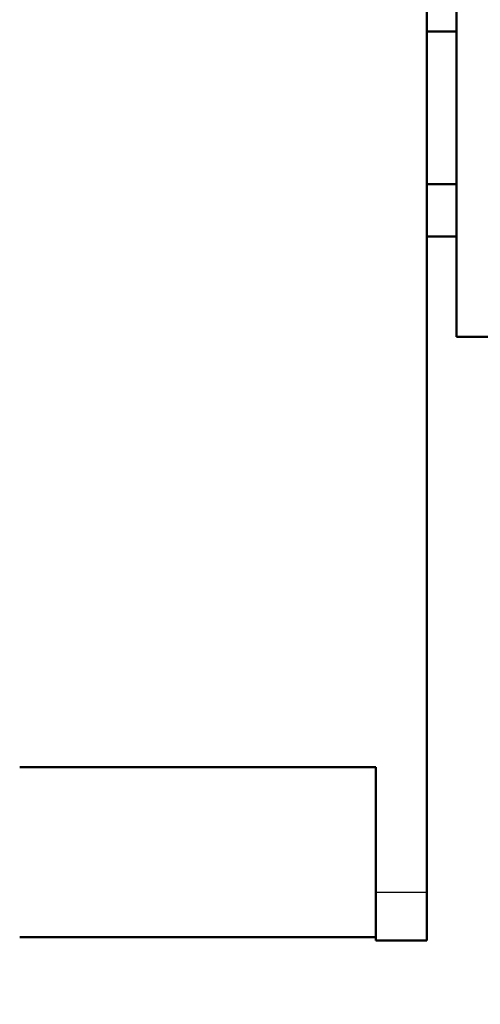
# Model space of a CAD drawing. Header units: millimetres. Extents: x 70 to 1011, y -602 to 1647.
# Tile 66 of 98: x 178.54 to 187.59, y 1403.75 to 1423.1. Entities that reach past the tile are written whole.
import ezdxf

# ---------------------------------------------------------------- set-up
doc = ezdxf.new("R2010")
doc.units = ezdxf.units.MM
doc.header["$LTSCALE"] = 0.75
doc.layers.add('Visible', color=7, linetype='Continuous', lineweight=50)
doc.layers.add('Visible Narrow', color=7, linetype='Continuous', lineweight=25)

msp = doc.modelspace()

# ---------------------------------------------------------------- linework, layer by layer
at = {"layer": 'Visible', "extrusion": (-1.22465e-16, -1, 2.96635e-13)}
for p, q in [((186.539, 1405.953, 254.001), (186.539, 1435.171, 291.483)), ((186.539, 1422.868, 266.456), (187.124, 1422.868, 266.456)), ((186.539, 1419.868, 266.456), (187.124, 1419.868, 266.456)), ((187.124, 1418.835, 174.455), (186.539, 1418.835, 174.455)), ((188.124, 1416.868, 266.456), (187.124, 1416.868, 266.456)), ((185.539, 1408.41, 257.153), (178.539, 1408.41, 257.153)), ((185.539, 1405.953, 254.001), (185.539, 1408.41, 257.153)), ((185.539, 1405.071, 250.682), (178.539, 1405.071, 250.682)), ((186.539, 1405.002, 251.234), (185.539, 1405.002, 251.234))]:
    msp.add_line(p, q, dxfattribs=at)
at = {"layer": 'Visible', "extrusion": (-3.63273e-29, -2.96635e-13, -1)}
msp.add_arc((-205.124, 1421.335, 789.545), 128, 295.56245, 81.18709, dxfattribs=at)
at = {"layer": 'Visible', "extrusion": (1, -1.22465e-16, 0)}
msp.add_arc((1421.368, 266.456, 187.124), 4.5, 0, 180, dxfattribs=at)
at = {"layer": 'Visible', "extrusion": (-1, -4.81186e-15, 7.59005e-16)}
msp.add_arc((-1409.502, 251.234, -185.539), 4.5, 0, 37.9375, dxfattribs=at)
at = {"layer": 'Visible', "extrusion": (1, 4.34006e-15, -6.96073e-16)}
msp.add_arc((1409.502, 251.234, 186.539), 4.5, 142.0625, 180, dxfattribs=at)
at = {"layer": 'Visible Narrow', "extrusion": (-1.22465e-16, -1, 2.96635e-13)}
msp.add_line((185.539, 1405.953, 254.001), (186.539, 1405.953, 254.001), dxfattribs=at)
at = {"layer": 'Visible Narrow', "extrusion": (-3.63273e-29, -2.96635e-13, -1)}
for centre, radius, start, end in [((-205.124, 1421.335, 759.978), 76.246, 302.97007, 71.82733), ((-205.124, 1421.335, 756.647), 70.091, 303.76561, 69.71799)]:
    msp.add_arc(centre, radius, start, end, dxfattribs=at)

doc.saveas('drawing.dxf')
